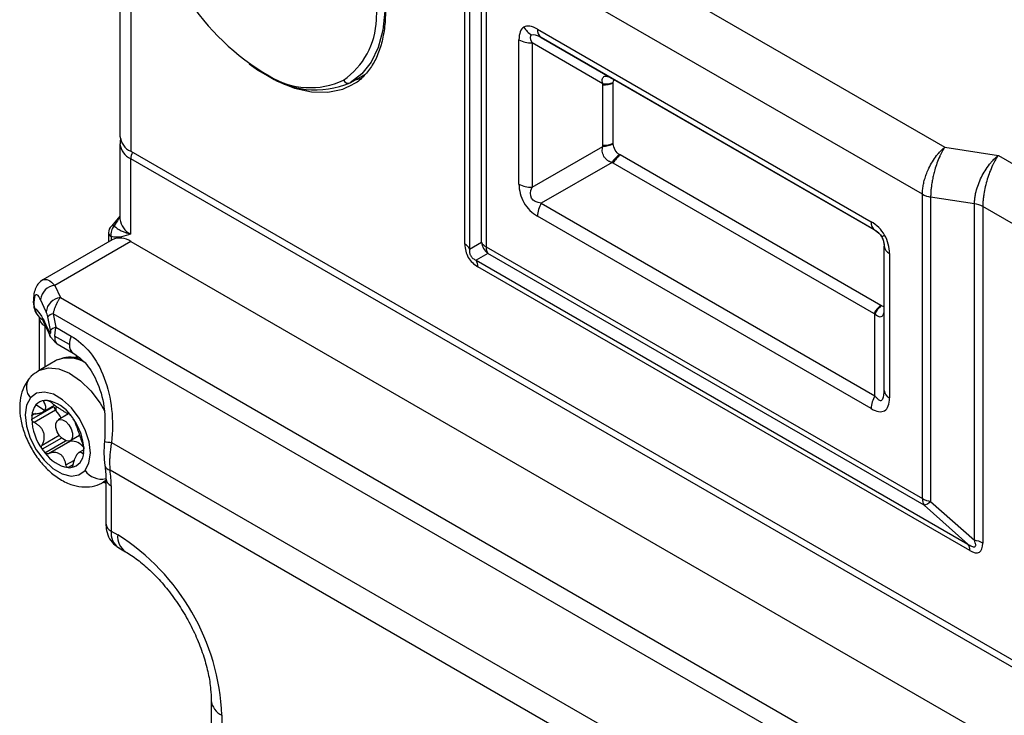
# Model space of a CAD drawing. Header units: millimetres. Extents: x 0 to 838, y 0 to 648.
# Tile 55 of 59: x 691 to 745, y 510 to 547. Entities that reach past the tile are written whole.
import ezdxf

# ---------------------------------------------------------------- set-up
doc = ezdxf.new("R2010")
doc.units = ezdxf.units.MM
doc.header["$LTSCALE"] = 3

msp = doc.modelspace()

# ---------------------------------------------------------------- linework, layer by layer
for p, q in [((696.756196, 564.803939), (696.756196, 541.124255)), ((697.341982, 563.987531), (697.341982, 540.307847)), ((718.227017, 553.972143), (741.510772, 540.530717)), ((715.46794, 535.260866), (715.46794, 553.523638)), ((715.726759, 553.264847), (715.726759, 535.002075)), ((716.364515, 535.370527), (716.364515, 551.890822)), ((740.286027, 537.971849), (716.623334, 551.632031)), ((716.623334, 551.632031), (716.623334, 535.111736)), ((719.403714, 546.935703), (737.505648, 536.485679)), ((737.712754, 536.027858), (719.610821, 546.477881)), ((719.610821, 546.477881), (723.452585, 544.259718)), ((718.403714, 538.519436), (718.403714, 546.358227)), ((722.952585, 543.97098), (719.110821, 546.189144)), ((719.110821, 546.189144), (719.110821, 538.350352)), ((709.245893, 544.022532), (710.072511, 544.499729)), ((722.949298, 540.636666), (722.949298, 543.902829)), ((723.509959, 544.226597), (737.652094, 536.062516)), ((723.518768, 540.739416), (723.518768, 544.005579)), ((696.756196, 540.715985), (696.756196, 536.633281)), ((719.110821, 538.350352), (722.952585, 540.568516)), ((697.341982, 540.307847), (761.6887, 503.161278)), ((738.025823, 531.943276), (723.883687, 540.107357)), ((741.510772, 540.530717), (744.40855, 540.082477)), ((744.40855, 540.082477), (746.13235, 539.087349)), ((697.341982, 535.816873), (697.341982, 539.899577)), ((761.6887, 502.753008), (697.341982, 539.899577)), ((723.452585, 539.70249), (719.610821, 537.484326)), ((737.652094, 531.501493), (723.509959, 539.665574)), ((740.286027, 521.451554), (740.286027, 537.971849)), ((719.610821, 537.484326), (737.712754, 527.034303)), ((743.114455, 537.454267), (740.734315, 537.822436)), ((740.734315, 537.822436), (740.734315, 521.302141)), ((743.114455, 519.191494), (743.114455, 537.454267)), ((743.562742, 537.304854), (743.562742, 519.042081)), ((748.910525, 534.217645), (743.562742, 537.304854)), ((696.756196, 536.781706), (696.296222, 536.245352)), ((737.505648, 526.337361), (719.403714, 536.787385)), ((696.134876, 535.877549), (696.134876, 535.388011)), ((737.712754, 536.027497), (737.712754, 536.027858)), ((696.342064, 535.507618), (692.565344, 533.327364)), ((697.341982, 535.408602), (693.218885, 533.028389)), ((696.281322, 535.673447), (696.281322, 535.472553)), ((697.341982, 535.408602), (761.6887, 498.262033)), ((715.726759, 535.002075), (716.364515, 535.370527)), ((716.718069, 534.758154), (716.080312, 534.389702)), ((716.623334, 535.111736), (740.286027, 521.451554)), ((740.380762, 521.097972), (716.718069, 534.758154)), ((738.212754, 527.32304), (738.212754, 535.161832)), ((738.505648, 534.753628), (738.505648, 526.914836)), ((716.080312, 534.389702), (742.760901, 518.987326)), ((742.855636, 518.633745), (716.175047, 534.036121)), ((693.218885, 533.028389), (693.525177, 532.368494)), ((692.060255, 532.167964), (692.060255, 532.154582)), ((692.087514, 532.048434), (692.087514, 532.035052)), ((692.752436, 531.595731), (692.446145, 532.255626)), ((693.525177, 532.368494), (756.422507, 496.058638)), ((693.124936, 531.484247), (693.274365, 530.754036)), ((755.598003, 495.419314), (693.124936, 531.484247)), ((692.382184, 531.244483), (692.382184, 528.421704)), ((692.66673, 531.070462), (692.514709, 531.199383)), ((692.991523, 530.590702), (692.842094, 531.320913)), ((737.712754, 527.034303), (737.712754, 531.470269)), ((692.675078, 530.836279), (692.675078, 528.590788)), ((692.748676, 530.793791), (692.675078, 530.836279)), ((692.740712, 530.886104), (692.901865, 530.538904)), ((692.787808, 530.668825), (692.948962, 530.321625)), ((693.274365, 530.754036), (694.105307, 530.274344)), ((694.010573, 529.811385), (693.212448, 530.272132)), ((693.347835, 529.855714), (694.21772, 529.35354)), ((693.258672, 528.92769), (692.339433, 528.397024)), ((691.833059, 527.966919), (691.843239, 527.979381)), ((692.661037, 526.777583), (692.628774, 526.758958)), ((691.967988, 525.76608), (693.170069, 526.460027)), ((693.260736, 526.256054), (692.100398, 525.586205)), ((692.671009, 526.242207), (692.198249, 526.534325)), ((692.565823, 526.156889), (693.212959, 526.530473)), ((692.166068, 526.065166), (691.977328, 525.956209)), ((692.060881, 526.049501), (692.00617, 526.017918)), ((693.967695, 526.046193), (693.410764, 525.724683)), ((692.528731, 524.361542), (693.458591, 524.898339)), ((693.591723, 524.740865), (692.539099, 524.133197)), ((692.681062, 523.944142), (693.809212, 524.59541)), ((694.042195, 524.561126), (692.881857, 523.891277)), ((694.060711, 524.59882), (694.565746, 524.89037)), ((694.120517, 524.649332), (694.561167, 524.903713)), ((694.796012, 524.103319), (694.525744, 523.947297)), ((696.299282, 524.500159), (749.15767, 493.985661)), ((693.829027, 523.284148), (694.281473, 523.54534)), ((694.724223, 523.904353), (694.782588, 523.938047)), ((694.204959, 523.285312), (693.943955, 523.134637)), ((694.095258, 523.135711), (694.148573, 523.166489)), ((748.672047, 492.713061), (696.2165, 522.995004)), ((695.839149, 522.334682), (695.988429, 522.42086)), ((695.988429, 522.437002), (695.856554, 522.344932)), ((695.988429, 522.549245), (695.988429, 520.099623)), ((695.881928, 522.359378), (695.988429, 522.297896)), ((696.281322, 522.141041), (696.281322, 519.691419)), ((742.760901, 518.987326), (740.380762, 521.097972)), ((740.734315, 521.302141), (743.114455, 519.191494)), ((696.281322, 519.691419), (696.634876, 519.487317)), ((696.695617, 518.775729), (697.049171, 518.571627)), ((701.705944, 510.505766), (701.705944, 498.257654)), ((702.29173, 509.689358), (702.29173, 497.441246))]:
    msp.add_line(p, q)
at = {"flags": 128}
for points in [[(710.920189, 550.194624), (711.090105, 549.044018), (711.126065, 547.913468), (711.018386, 546.872046), (710.769472, 545.943015), (710.384885, 545.147129), (709.873216, 544.502165), (709.245893, 544.022532)], [(703.767374, 545.056684), (704.277814, 544.694474), (705.255394, 544.130129), (706.222055, 543.740337), (707.156203, 543.533806), (708.036973, 543.515148), (708.844687, 543.684781), (709.412789, 543.945796)], [(709.822342, 544.246469), (709.810677, 544.242436), (709.452624, 544.141875)], [(692.087514, 532.035052), (692.067099, 532.094301), (692.060255, 532.154582)], [(692.087514, 532.048434), (692.067099, 532.107683), (692.060257, 532.16699)], [(692.787808, 530.668825), (692.75556, 530.760961), (692.740712, 530.886104)], [(692.948962, 530.321625), (692.916713, 530.413761), (692.901865, 530.538904)], [(693.013307, 530.218202), (692.960687, 530.298021), (692.948962, 530.321625)], [(693.376378, 528.987059), (693.320789, 528.96109), (693.258672, 528.92769)], [(694.2947, 529.137065), (694.354456, 529.143815), (694.497606, 529.148992)], [(692.322029, 528.386775), (692.401551, 528.430424), (692.883783, 528.55771), (693.436076, 528.499497), (694.02633, 528.259168), (694.620244, 527.85069), (695.183301, 527.297802), (695.682778, 526.632637), (695.925467, 526.222013)], [(694.862104, 522.986804), (695.074556, 523.390854), (695.149902, 523.921836), (695.082037, 524.536733), (694.876461, 525.185731), (694.549827, 525.81625), (694.128598, 526.377211), (693.646899, 526.823168), (693.143755, 527.117991), (692.659926, 527.237796), (692.23461, 527.172878), (691.902265, 526.928494)], [(691.902265, 526.928494), (691.689813, 526.524445), (691.614467, 525.993463), (691.682332, 525.378566), (691.887908, 524.729568), (692.214542, 524.099049), (692.635771, 523.538088), (693.11747, 523.092131), (693.620614, 522.797308), (694.104443, 522.677502), (694.529759, 522.742421), (694.862104, 522.986804)], [(694.120517, 524.649332), (693.995026, 524.573836), (693.830061, 524.587845), (693.650736, 524.689226), (693.484352, 524.862545), (693.356239, 525.081415), (693.285901, 525.312516), (693.284047, 525.520664), (693.350959, 525.674171)], [(693.350959, 525.674171), (693.47645, 525.749667), (693.641415, 525.735658), (693.82074, 525.634277), (693.987124, 525.460958), (694.115237, 525.242088), (694.185575, 525.010987), (694.187429, 524.802839), (694.120517, 524.649332)]]:
    msp.add_lwpolyline(points, dxfattribs=at)
for centre, radius, start, end in [((698.091391, 548.020534), 12.593065, 357.4047561, 66.9896315), ((711.593811, 555.937245), 13.366762, 186.2371944, 239.7014365), ((706.431463, 547.623167), 4.243599, 305.3016949, 357.6656146), ((719.679462, 547.622411), 1.159563, 209.643512, 239.4515506), ((719.904374, 546.886433), 0.503078, 174.379621, 234.3019615), ((719.08201, 547.631759), 1.442903, 241.9597609, 271.1440967), ((707.372936, 548.414531), 4.774685, 234.3177247, 293.0957067), ((707.085551, 548.007524), 4.247108, 238.2426413, 295.0491923), ((709.134921, 544.276018), 0.276712, 204.8162992, 293.6430708), ((722.963095, 545.45582), 1.553052, 269.491007, 290.9647793), ((723.065645, 545.468777), 1.502058, 265.6832673, 287.5828408), ((697.75711, 541.224068), 1.005879, 185.6947993, 245.6253417), ((697.760177, 540.81942), 1.010445, 186.5346393, 245.551748), ((722.963095, 542.189657), 1.553052, 269.491007, 290.9647793), ((722.86018, 542.1719), 1.606045, 273.298383, 294.2335801), ((698.071063, 539.872541), 0.729582, 149.0221591, 177.8763805), ((724.794705, 538.820951), 1.605739, 125.7629915, 146.7020673), ((724.861528, 538.901178), 1.552753, 129.0314523, 150.5091674), ((719.08201, 539.792967), 1.442903, 241.9597609, 271.1440967), ((740.914996, 539.111749), 1.301911, 241.1111612, 262.022666), ((720.845679, 536.738126), 1.442806, 148.8562722, 178.0435014), ((742.933774, 536.164954), 1.301911, 61.1111612, 82.022666), ((697.75711, 536.733093), 1.005879, 185.6947993, 245.6253417), ((738.006307, 536.436409), 0.503078, 174.379621, 234.3019615), ((696.634876, 535.877549), 0.5, 132.3452705, 180), ((696.385104, 535.902503), 0.25147, 185.6947993, 245.6253417), ((696.925811, 535.805744), 0.657927, 136.8849197, 191.6001768), ((696.378925, 536.125042), 0.146404, 62.9361542, 123.5195054), ((901.44399, 253.024823), 326.453499, 119.99585399, 120.02806451), ((696.757635, 534.605909), 0.992864, 53.9459813, 114.7435603), ((715.183232, 534.717308), 0.613607, 27.651121, 62.3550875), ((716.908042, 535.655294), 0.613607, 207.651121, 242.3550875), ((717.374111, 535.545169), 1.024589, 189.8140227, 230.1859774), ((717.23656, 535.086554), 0.613742, 177.6485238, 212.3492041), ((738.713211, 535.211739), 0.502939, 185.6947993, 245.6253417), ((715.561821, 534.061302), 0.613742, 357.6485238, 32.3492041), ((693.310065, 532.164471), 0.868716, 96.024798, 173.9768652), ((693.616356, 531.504576), 0.868716, 96.024798, 173.9768652), ((692.907906, 531.856239), 0.765548, 186.504285, 239.0950755), ((693.302665, 530.849915), 0.658761, 105.6519679, 134.3587838), ((739.003664, 530.737097), 1.552753, 129.0314523, 150.5091674), ((739.066147, 530.81941), 1.501762, 132.4130632, 154.3166548), ((692.882693, 531.29445), 0.503016, 185.7231837, 245.6228675), ((693.452095, 530.119704), 0.658761, 105.6519679, 134.3587838), ((695.312206, 529.786207), 1.301876, 157.9788378, 178.8918469), ((694.511777, 529.762213), 0.503611, 174.3968348, 234.1046548), ((693.958808, 527.312773), 1.772697, 57.6824954, 109.1811374), ((692.516686, 527.490961), 0.832996, 145.1534295, 222.4722546), ((738.713211, 527.372947), 0.502939, 185.6947993, 245.6253417), ((692.727161, 526.093522), 0.688517, 94.8364419, 140.1916731), ((692.75092, 525.912595), 0.870844, 85.4228625, 95.3904487), ((692.460692, 524.829605), 1.983941, 35.1273702, 79.5535199), ((738.947613, 526.288102), 1.442806, 148.8562722, 178.0435014), ((693.039449, 525.881602), 1.064738, 142.1905765, 175.9819029), ((693.482439, 526.476739), 0.312816, 183.0623883, 224.8682151), ((692.206303, 525.22371), 1.475656, 43.0586001, 44.3935117), ((695.101731, 526.405434), 1.825564, 177.7059644, 185.4764232), ((692.047958, 525.086842), 1.684818, 25.6079184, 42.7829243), ((693.699734, 525.776297), 1.731777, 174.0368378, 180.3380202), ((694.973394, 525.900923), 3.00843, 182.5689604, 215.9862398), ((691.503804, 523.886364), 3.316655, 34.8605663, 38.9456626), ((691.790975, 524.014375), 3.00843, 2.5689604, 35.9862398), ((694.014213, 524.658062), 0.100894, 241.4045384, 286.1012806), ((694.159318, 524.232714), 0.348672, 106.1351691, 109.6280862), ((694.113301, 523.719749), 0.849428, 36.6929491, 93.4340482), ((696.523863, 527.471168), 2.979485, 258.2596131, 265.6771858), ((695.260565, 526.028935), 3.316655, 214.8605663, 218.9456626), ((693.064635, 524.139002), 1.731777, 354.0368378, 0.3380202), ((694.303677, 525.085693), 1.983941, 215.1273702, 259.5535199), ((693.968321, 523.944659), 0.818846, 278.9179146, 1.0097671), ((694.013449, 524.002704), 0.870844, 265.4228625, 275.3904487), ((695.764352, 523.60729), 1.095012, 214.5167351, 281.8081169), ((696.292889, 523.360034), 0.372938, 195.9067118, 258.1803141), ((690.379854, 522.122513), 5.901497, 0.179883, 8.5018976), ((696.489052, 522.599348), 0.503186, 185.7864251, 245.6173516), ((740.899253, 521.426372), 0.613742, 177.6485238, 212.3492041), ((740.914996, 522.591453), 1.301911, 241.1111612, 262.022666), ((740.158374, 521.89128), 0.82389, 285.6597784, 314.3509734), ((696.488886, 520.149529), 0.502939, 185.6947993, 245.6253417), ((697.232693, 519.570291), 0.959051, 172.7441704, 235.9436492), ((697.638114, 519.389124), 1.008032, 174.4099222, 233.9549832), ((690.061908, 509.16044), 12.241254, 2.476398, 57.5236021), ((742.933774, 517.902182), 1.301911, 61.1111612, 82.022666), ((742.24241, 518.658926), 0.613742, 357.6485238, 32.3492041), ((702.707962, 510.606884), 1.007523, 185.9990949, 245.5987692)]:
    msp.add_arc(centre, radius, start, end)
for points, knots in [([(711.160895, 547.964194), (711.157549, 547.787233), (711.14782, 547.272604), (711.040341, 546.48717), (710.803769, 545.660971), (710.461745, 544.955843), (710.01317, 544.397502), (709.658659, 544.064296), (709.42809, 543.961284), (709.405812, 543.951331)], [0, 0, 0, 0, 0.092174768, 0.268056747, 0.443905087, 0.620290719, 0.798541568, 0.980534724, 1, 1, 1, 1]), ([(718.671663, 547.048889), (718.58539, 546.999068), (718.517295, 546.91431), (718.42643, 546.680099), (718.403714, 546.530783), (718.403714, 546.358227)], [0, 0, 0, 0, 0.5, 0.5, 1, 1, 1, 1]), ([(719.403714, 546.935703), (719.254285, 547.021966), (719.113624, 547.076937), (718.865377, 547.115319), (718.757936, 547.098709), (718.671663, 547.048889)], [0, 0, 0, 0, 0.5, 0.5, 1, 1, 1, 1]), ([(722.952585, 543.97098), (722.946313, 543.99222), (722.934014, 544.033869), (722.923679, 544.094118), (722.91982, 544.15048), (722.923869, 544.222417), (722.947468, 544.301444), (723.009811, 544.364872), (723.099799, 544.388905), (723.208534, 544.373122), (723.327882, 544.328413), (723.410093, 544.283125), (723.452585, 544.259718)], [0, 0, 0, 0, 0.06608126, 0.129575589, 0.190957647, 0.250752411, 0.378710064, 0.500807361, 0.622673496, 0.750505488, 0.871046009, 1, 1, 1, 1]), ([(723.518768, 544.005579), (723.518768, 544.008219), (723.518781, 544.010851), (723.518807, 544.013475), (723.518833, 544.0161), (723.518872, 544.018717), (723.518924, 544.021325), (723.519029, 544.026546), (723.519185, 544.031736), (723.519393, 544.036893)], [0, 0, 0, 0, 0.0000096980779, 0.0000096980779, 0.0000096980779, 0.00001939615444, 0.00001939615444, 0.00001939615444, 0.00003880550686, 0.00003880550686, 0.00003880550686, 0.00003880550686]), ([(723.519393, 544.036893), (723.522761, 544.084589), (723.527224, 544.147801), (723.558859, 544.1827), (723.566624, 544.191267)], [0, 0, 0, 0, 0.754531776, 1, 1, 1, 1]), ([(696.808584, 540.981296), (696.791992, 540.945399), (696.75104, 540.856794), (696.768874, 540.760009), (696.779482, 540.702436)], [0, 0, 0, 0, 0.40514414, 1, 1, 1, 1]), ([(723.452585, 539.70249), (723.430797, 539.707826), (723.388074, 539.718288), (723.326016, 539.74218), (723.267092, 539.771741), (723.189845, 539.821013), (723.098857, 539.90079), (723.009108, 540.024594), (722.947016, 540.164353), (722.919387, 540.305865), (722.919677, 540.443514), (722.941372, 540.525922), (722.952585, 540.568516)], [0, 0, 0, 0, 0.06608126, 0.129575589, 0.190957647, 0.250752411, 0.378710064, 0.500807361, 0.622673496, 0.750505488, 0.871046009, 1, 1, 1, 1]), ([(723.519393, 540.70738), (723.519185, 540.712774), (723.519029, 540.718141), (723.518925, 540.72348), (723.518872, 540.72615), (723.518833, 540.728814), (723.518807, 540.73147), (723.518781, 540.734126), (723.518768, 540.736775), (723.518768, 540.739416)], [0, 0, 0, 0, 0.00001939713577, 0.00001939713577, 0.00001939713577, 0.00002909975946, 0.00002909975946, 0.00002909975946, 0.00003880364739, 0.00003880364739, 0.00003880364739, 0.00003880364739]), ([(723.856257, 540.123914), (723.767956, 540.179536), (723.681891, 540.267604), (723.557047, 540.483498), (723.523423, 540.60301), (723.519393, 540.70738)], [0, 0, 0, 0, 0.5, 0.5, 1, 1, 1, 1]), ([(723.883687, 540.107357), (723.881401, 540.108677), (723.879115, 540.110012), (723.876829, 540.111361), (723.874544, 540.112711), (723.872258, 540.114076), (723.869973, 540.115455), (723.8654, 540.118216), (723.860827, 540.121036), (723.856257, 540.123914)], [0, 0, 0, 0, 0.0000096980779, 0.0000096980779, 0.0000096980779, 0.00001939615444, 0.00001939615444, 0.00001939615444, 0.00003880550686, 0.00003880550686, 0.00003880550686, 0.00003880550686]), ([(740.286027, 537.971849), (740.286565, 538.009194), (740.287647, 538.084278), (740.296477, 538.202472), (740.310775, 538.324898), (740.331185, 538.451455), (740.357658, 538.581481), (740.39028, 538.714413), (740.42905, 538.8496), (740.473934, 538.986364), (740.524844, 539.12398), (740.581656, 539.261701), (740.676903, 539.470491), (740.830006, 539.754486), (741.014343, 540.022935), (741.183599, 540.227503), (741.33421, 540.387087), (741.448152, 540.479777), (741.510772, 540.530717)], [0, 0, 0, 0, 0.043021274, 0.086497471, 0.130432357, 0.174829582, 0.219692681, 0.265025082, 0.310830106, 0.357110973, 0.403870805, 0.451112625, 0.49883937, 0.622092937, 0.75904588, 0.821672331, 0.901995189, 1, 1, 1, 1]), ([(741.510772, 540.530717), (741.4929, 540.505209), (741.45847, 540.456071), (741.409063, 540.376604), (741.363924, 540.298558), (741.323089, 540.222889), (741.286544, 540.15108), (741.254238, 540.084213), (741.182282, 539.928163), (741.079343, 539.671379), (740.969674, 539.330208), (740.890549, 539.029221), (740.833256, 538.765634), (740.788732, 538.50901), (740.757379, 538.263999), (740.737918, 538.032657), (740.735508, 537.892059), (740.734315, 537.822436)], [0, 0, 0, 0, 0.044204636, 0.085156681, 0.122855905, 0.157302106, 0.188495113, 0.216434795, 0.241121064, 0.378075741, 0.501357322, 0.588444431, 0.673913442, 0.757783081, 0.840073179, 0.920804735, 1, 1, 1, 1]), ([(743.114455, 537.454267), (743.11494, 537.488497), (743.115914, 537.557118), (743.123772, 537.664755), (743.136325, 537.775629), (743.154039, 537.889692), (743.176792, 538.006435), (743.224561, 538.210933), (743.319461, 538.514507), (743.484006, 538.897104), (743.690938, 539.269626), (743.884487, 539.547606), (744.063519, 539.760883), (744.222607, 539.92893), (744.342563, 540.027987), (744.40855, 540.082477)], [0, 0, 0, 0, 0.038138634, 0.076456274, 0.114976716, 0.153723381, 0.192719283, 0.231986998, 0.35627618, 0.488120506, 0.612252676, 0.751808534, 0.816108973, 0.89884246, 1, 1, 1, 1]), ([(744.40855, 540.082477), (744.389057, 540.055389), (744.351517, 540.003224), (744.297485, 539.919433), (744.248206, 539.837406), (744.203744, 539.758089), (744.164066, 539.682969), (744.129062, 539.613152), (744.051209, 539.451293), (743.939069, 539.186956), (743.804456, 538.790323), (743.696516, 538.388856), (743.62654, 538.032764), (743.587183, 537.744601), (743.566536, 537.514403), (743.564002, 537.374459), (743.562742, 537.304854)], [0, 0, 0, 0, 0.045638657, 0.08788905, 0.12675115, 0.162225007, 0.194310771, 0.223008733, 0.248319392, 0.387862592, 0.512008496, 0.643840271, 0.768143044, 0.846357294, 0.923581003, 1, 1, 1, 1]), ([(718.403714, 538.519436), (718.403714, 538.35276), (718.424876, 538.180312), (718.514164, 537.840884), (718.582347, 537.674107), (718.76098, 537.364706), (718.871319, 537.222274), (719.120619, 536.975249), (719.259376, 536.870709), (719.403714, 536.787385)], [0, 0, 0, 0, 0.25, 0.25, 0.5, 0.5, 0.75, 0.75, 1, 1, 1, 1]), ([(719.610821, 537.484326), (719.358133, 537.513492), (719.177361, 537.609866), (719.002828, 537.912166), (719.009746, 538.116916), (719.110821, 538.350352)], [0, 0, 0, 0, 0.5, 0.5, 1, 1, 1, 1]), ([(696.752741, 536.741486), (696.727661, 536.706061), (696.61099, 536.541265), (696.5183, 536.381128), (696.445536, 536.255415)], [0, 0, 0, 0, 0.214963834, 1, 1, 1, 1]), ([(738.237698, 535.753657), (738.151425, 535.903086), (738.043984, 536.043745), (737.795738, 536.291982), (737.655077, 536.399415), (737.505648, 536.485679)], [0, 0, 0, 0, 0.5, 0.5, 1, 1, 1, 1]), ([(697.341982, 535.816873), (697.179737, 535.757561), (697.017377, 535.698049), (696.667828, 535.631413), (696.484095, 535.624133), (696.281322, 535.673447)], [0, 0, 0, 0, 0.5, 0.5, 1, 1, 1, 1]), ([(696.445536, 536.255415), (696.471771, 536.231984), (696.526699, 536.182926), (696.614605, 536.116833), (696.715013, 536.051766), (696.847485, 535.980598), (697.043191, 535.893493), (697.231572, 535.845186), (697.341982, 535.816873)], [0, 0, 0, 0, 0.109868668, 0.230032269, 0.360211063, 0.500319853, 0.707134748, 1, 1, 1, 1]), ([(737.712754, 536.027497), (737.728012, 536.018392), (737.75793, 536.000537), (737.804936, 535.967955), (737.851814, 535.931441), (737.916133, 535.874706), (737.996365, 535.78872), (738.082459, 535.662806), (738.148258, 535.525187), (738.18895, 535.391215), (738.209898, 535.265828), (738.211781, 535.19703), (738.212754, 535.161472)], [0, 0, 0, 0, 0.06608126, 0.129575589, 0.190957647, 0.250752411, 0.378710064, 0.500807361, 0.622673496, 0.750505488, 0.871046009, 1, 1, 1, 1]), ([(738.505648, 534.753628), (738.505648, 534.926183), (738.482932, 535.101727), (738.392067, 535.440848), (738.323971, 535.604228), (738.237698, 535.753657)], [0, 0, 0, 0, 0.5, 0.5, 1, 1, 1, 1]), ([(715.46794, 535.260866), (715.46794, 535.006264), (715.528832, 534.760751), (715.772399, 534.33888), (715.954567, 534.163401), (716.175047, 534.036121)], [0, 0, 0, 0, 0.5, 0.5, 1, 1, 1, 1]), ([(715.726759, 535.002075), (715.723585, 534.97479), (715.717725, 534.924398), (715.719736, 534.844349), (715.731139, 534.768689), (715.752786, 534.696437), (715.788169, 534.621934), (715.841825, 534.547703), (715.911401, 534.482651), (715.993267, 534.427838), (716.049326, 534.403278), (716.080312, 534.389702)], [0, 0, 0, 0, 0.135330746, 0.249941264, 0.346066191, 0.4274769, 0.500268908, 0.592055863, 0.699983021, 0.834170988, 1, 1, 1, 1]), ([(692.565349, 533.327367), (692.490429, 533.273551), (692.32835, 533.157125), (692.175577, 532.897255), (692.076363, 532.569353), (692.065715, 532.303112), (692.060258, 532.166676)], [0, 0, 0, 0, 0.2095394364, 0.4533135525, 0.7198494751, 1, 1, 1, 1]), ([(692.565348, 533.327335), (692.665516, 533.350167), (692.859597, 533.394407), (693.101723, 533.147745), (693.218885, 533.028389)], [0, 0, 0, 0, 0.516113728, 1, 1, 1, 1]), ([(692.068569, 532.107148), (692.068672, 532.065822), (692.068892, 531.97781), (692.092364, 531.81117), (692.15097, 531.623762), (692.236441, 531.449274), (692.318681, 531.373504), (692.35155, 531.343221)], [0, 0, 0, 0, 0.147437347, 0.313994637, 0.591966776, 0.836921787, 1, 1, 1, 1]), ([(692.446145, 532.255626), (692.40388, 532.346684), (692.358281, 532.423879), (692.269988, 532.5186), (692.227568, 532.535214), (692.157541, 532.494757), (692.130171, 532.437824), (692.095217, 532.271899), (692.087514, 532.16391), (692.087514, 532.048434)], [0, 0, 0, 0, 0.25, 0.25, 0.5, 0.5, 0.75, 0.75, 1, 1, 1, 1]), ([(692.087514, 532.035052), (692.087514, 532.010442), (692.088526, 531.983597), (692.093404, 531.926782), (692.097429, 531.895771), (692.109324, 531.838476), (692.117269, 531.813389), (692.132776, 531.781485), (692.14033, 531.773235), (692.147286, 531.769519)], [0, 0, 0, 0, 0.25, 0.25, 0.5, 0.5, 0.75, 0.75, 1, 1, 1, 1]), ([(693.525177, 532.368494), (693.510406, 532.350249), (693.481958, 532.31511), (693.441127, 532.256326), (693.40417, 532.197679), (693.371177, 532.140119), (693.342101, 532.085082), (693.316794, 532.033607), (693.27651, 531.946857), (693.224421, 531.820027), (693.167065, 531.65039), (693.138651, 531.538333), (693.124936, 531.484247)], [0, 0, 0, 0, 0.0929215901, 0.1789624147, 0.2581227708, 0.3304033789, 0.3958055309, 0.4543313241, 0.5059840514, 0.681861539, 0.8464480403, 1, 1, 1, 1]), ([(692.147286, 531.769519), (692.222174, 531.729512), (692.315696, 531.630416), (692.521608, 531.323882), (692.633358, 531.117393), (692.740712, 530.886104)], [0, 0, 0, 0, 0.5, 0.5, 1, 1, 1, 1]), ([(692.842094, 531.320913), (692.833466, 531.363071), (692.820216, 531.413237), (692.788184, 531.51142), (692.769691, 531.558556), (692.752436, 531.595731)], [0, 0, 0, 0, 0.5, 0.5, 1, 1, 1, 1]), ([(738.197331, 531.607639), (738.195155, 531.568711), (738.190351, 531.482727), (738.146909, 531.388982), (738.081926, 531.322199), (737.995619, 531.301065), (737.865698, 531.329946), (737.77357, 531.414473), (737.712754, 531.470269)], [0, 0, 0, 0, 0.123970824, 0.273825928, 0.416817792, 0.559538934, 0.709246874, 1, 1, 1, 1]), ([(738.053252, 531.928163), (738.048685, 531.93056), (738.044115, 531.933018), (738.039545, 531.935536), (738.037258, 531.936795), (738.034971, 531.93807), (738.032684, 531.93936), (738.030397, 531.940651), (738.02811, 531.941956), (738.025823, 531.943276)], [0, 0, 0, 0, 0.00001939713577, 0.00001939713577, 0.00001939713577, 0.00002909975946, 0.00002909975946, 0.00002909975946, 0.00003880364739, 0.00003880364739, 0.00003880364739, 0.00003880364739]), ([(738.212754, 531.886466), (738.211103, 531.885963), (738.180361, 531.876591), (738.12281, 531.89574), (738.069939, 531.920385), (738.053252, 531.928163)], [0, 0, 0, 0, 0.037400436, 0.696184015, 1, 1, 1, 1]), ([(692.581665, 531.131051), (692.58146, 531.13104), (692.561902, 531.130017), (692.616874, 531.038154), (692.715805, 530.824445), (692.790074, 530.664011)], [0, 0, 0, 0, 0.002629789, 0.251260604, 1, 1, 1, 1]), ([(692.901865, 530.538904), (692.916808, 530.50671), (692.933873, 530.475258), (692.966412, 530.432212), (692.981561, 530.421638), (693.001485, 530.433149), (693.006024, 530.455098), (693.004609, 530.516125), (692.998994, 530.554191), (692.991523, 530.590702)], [0, 0, 0, 0, 0.25, 0.25, 0.5, 0.5, 0.75, 0.75, 1, 1, 1, 1]), ([(693.274365, 530.754036), (693.267817, 530.724992), (693.254796, 530.667242), (693.239381, 530.582018), (693.227226, 530.499258), (693.218706, 530.41966), (693.213416, 530.343385), (693.21277, 530.295813), (693.212448, 530.272132)], [0, 0, 0, 0, 0.171196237, 0.34040305, 0.507750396, 0.67337261, 0.837408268, 1, 1, 1, 1]), ([(693.012591, 530.219095), (693.050529, 530.16762), (693.121407, 530.071451), (693.230853, 529.960149), (693.310657, 529.883258), (693.335421, 529.86507), (693.347917, 529.855892)], [0, 0, 0, 0, 0.287273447, 0.53670627, 0.766207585, 1, 1, 1, 1]), ([(693.212448, 530.272132), (693.214021, 530.22289), (693.217218, 530.122787), (693.242871, 529.999655), (693.287772, 529.912953), (693.321991, 529.854983), (693.347831, 529.855728), (693.347842, 529.855729)], [0, 0, 0, 0, 0.237342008, 0.482488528, 0.736388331, 0.99989547, 1, 1, 1, 1]), ([(694.105307, 530.274344), (694.470931, 530.063274), (694.822836, 529.764332), (695.441553, 528.995885), (695.707448, 528.526462), (696.108016, 527.472234), (696.242253, 526.888574), (696.369522, 525.693705), (696.36297, 525.083735), (696.299282, 524.500159)], [0, 0, 0, 0, 0.25, 0.25, 0.5, 0.5, 0.75, 0.75, 1, 1, 1, 1]), ([(694.217637, 529.353588), (694.443343, 529.191446), (694.940371, 528.834392), (695.552901, 527.831244), (695.990945, 526.360267), (695.943491, 525.192223), (695.917559, 524.553906)], [0, 0, 0, 0, 0.18435256, 0.405964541, 0.675369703, 1, 1, 1, 1]), ([(694.680766, 528.971194), (694.585392, 529.009018), (694.292629, 529.125125), (693.84614, 529.14634), (693.539085, 529.034154), (693.402743, 528.98434)], [0, 0, 0, 0, 0.21174856, 0.649992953, 1, 1, 1, 1]), ([(692.320039, 528.368671), (692.187516, 528.284947), (692.011993, 528.174056), (691.876842, 528.018161), (691.843733, 527.979969)], [0, 0, 0, 0, 0.7550187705, 1, 1, 1, 1]), ([(691.843733, 527.979969), (691.759252, 527.86497), (691.560875, 527.594928), (691.378186, 527.078987), (691.299285, 526.450019), (691.355738, 525.752006), (691.549019, 525.016416), (691.87024, 524.288466), (692.300509, 523.610326), (692.822425, 523.014382), (693.422006, 522.529979), (694.048934, 522.211662), (694.671786, 522.065474), (695.24209, 522.097566), (695.653423, 522.203726), (695.828182, 522.339454), (695.858544, 522.363036)], [0, 0, 0, 0, 0.052339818, 0.122904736, 0.197070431, 0.276396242, 0.358360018, 0.440293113, 0.522230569, 0.604884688, 0.689085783, 0.775769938, 0.849480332, 0.918736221, 0.98588137, 1, 1, 1, 1]), ([(737.712754, 527.034303), (737.731048, 527.010385), (737.766077, 526.964587), (737.818763, 526.905776), (737.868439, 526.858279), (737.929635, 526.811282), (738.002043, 526.777779), (738.08156, 526.789905), (738.143628, 526.859521), (738.184774, 526.977042), (738.208993, 527.135473), (738.211426, 527.256801), (738.212754, 527.32304)], [0, 0, 0, 0, 0.081177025, 0.155443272, 0.223166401, 0.284831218, 0.399205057, 0.500142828, 0.601058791, 0.71545455, 0.844650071, 1, 1, 1, 1]), ([(692.642469, 526.676675), (692.637902, 526.684781), (692.628784, 526.700964), (692.62247, 526.723301), (692.621397, 526.74346), (692.62633, 526.753823), (692.628774, 526.758958)], [0, 0, 0, 0, 0.2511109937, 0.5013117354, 0.7528719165, 1, 1, 1, 1]), ([(692.671009, 526.242207), (692.678697, 526.252065), (692.694086, 526.271797), (692.711042, 526.303762), (692.725447, 526.342586), (692.734284, 526.389146), (692.733146, 526.460394), (692.71017, 526.55558), (692.665621, 526.635265), (692.642469, 526.676675)], [0, 0, 0, 0, 0.082527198, 0.165206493, 0.249511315, 0.373895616, 0.500263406, 0.740294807, 1, 1, 1, 1]), ([(692.820414, 526.780662), (692.829803, 526.779404), (692.848503, 526.776899), (692.881901, 526.765453), (692.922538, 526.746458), (692.97058, 526.71788), (693.002647, 526.69227), (693.018829, 526.679347)], [0, 0, 0, 0, 0.165832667, 0.330296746, 0.499975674, 0.747666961, 1, 1, 1, 1]), ([(693.018829, 526.679347), (693.044303, 526.658195), (693.094036, 526.616902), (693.170451, 526.557519), (693.245437, 526.501624), (693.34665, 526.429002), (693.474484, 526.341843), (693.619795, 526.24674), (693.744703, 526.168559), (693.842569, 526.112179), (693.918299, 526.07672), (693.949686, 526.073758), (693.965999, 526.072218)], [0, 0, 0, 0, 0.066514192, 0.129854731, 0.190727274, 0.249924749, 0.374585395, 0.499060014, 0.623875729, 0.749418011, 0.869765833, 1, 1, 1, 1]), ([(737.505648, 526.337361), (737.649985, 526.254037), (737.788742, 526.198371), (738.038043, 526.15756), (738.148382, 526.172597), (738.327015, 526.275753), (738.395197, 526.363808), (738.484486, 526.600146), (738.505648, 526.748161), (738.505648, 526.914836)], [0, 0, 0, 0, 0.25, 0.25, 0.5, 0.5, 0.75, 0.75, 1, 1, 1, 1]), ([(692.123633, 526.059142), (692.154416, 526.059599), (692.214509, 526.060491), (692.299085, 526.06984), (692.376725, 526.084386), (692.449489, 526.10462), (692.516984, 526.13049), (692.577918, 526.162809), (692.631039, 526.199487), (692.657753, 526.22804), (692.671009, 526.242207)], [0, 0, 0, 0, 0.133184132, 0.259995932, 0.381855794, 0.500360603, 0.626297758, 0.750308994, 0.876101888, 1, 1, 1, 1]), ([(692.100398, 525.586205), (692.088101, 525.593013), (692.063859, 525.606434), (692.031859, 525.632945), (692.000649, 525.668178), (691.973682, 525.713958), (691.969875, 525.748807), (691.967988, 525.76608)], [0, 0, 0, 0, 0.169581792, 0.334319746, 0.49990866, 0.752124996, 1, 1, 1, 1]), ([(691.977328, 525.956209), (691.979519, 525.967815), (691.983922, 525.991148), (691.998728, 526.008964), (692.00617, 526.017918)], [0, 0, 0, 0, 0.497402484, 1, 1, 1, 1]), ([(692.00617, 526.017918), (692.013362, 526.024249), (692.027931, 526.037073), (692.056567, 526.04966), (692.088482, 526.057866), (692.111929, 526.058717), (692.123633, 526.059142)], [0, 0, 0, 0, 0.24571789, 0.497720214, 0.749289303, 1, 1, 1, 1]), ([(693.965999, 526.072218), (693.969419, 526.071871), (693.97616, 526.071186), (693.99176, 526.062469), (694.014069, 526.045451), (694.044908, 526.016666), (694.070582, 525.986239), (694.083307, 525.971157)], [0, 0, 0, 0, 0.169581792, 0.334319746, 0.49990866, 0.752124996, 1, 1, 1, 1]), ([(694.22527, 525.782101), (694.232997, 525.77072), (694.248386, 525.748051), (694.269442, 525.712957), (694.290356, 525.674342), (694.309387, 525.633675), (694.315859, 525.612592), (694.319125, 525.601952)], [0, 0, 0, 0, 0.165832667, 0.330296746, 0.499975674, 0.747666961, 1, 1, 1, 1]), ([(694.319125, 525.601952), (694.323507, 525.585901), (694.332064, 525.554563), (694.349512, 525.50056), (694.369369, 525.443082), (694.3997, 525.358774), (694.444493, 525.237637), (694.504584, 525.069923), (694.566521, 524.888812), (694.626444, 524.709402), (694.686416, 524.53458), (694.726582, 524.431081), (694.747458, 524.37729)], [0, 0, 0, 0, 0.066514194, 0.129854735, 0.190727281, 0.249924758, 0.374585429, 0.499060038, 0.623875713, 0.749418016, 0.869765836, 1, 1, 1, 1]), ([(692.528731, 524.361542), (692.543592, 524.388703), (692.572603, 524.441728), (692.60603, 524.525101), (692.630904, 524.608402), (692.653215, 524.723099), (692.658181, 524.872961), (692.620789, 525.053779), (692.536786, 525.222151), (692.417263, 525.367155), (692.270314, 525.491766), (692.158507, 525.553908), (692.100398, 525.586205)], [0, 0, 0, 0, 0.066514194, 0.129854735, 0.190727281, 0.249924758, 0.374585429, 0.499060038, 0.623875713, 0.749418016, 0.869765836, 1, 1, 1, 1]), ([(695.917559, 524.553906), (695.90036, 524.329756), (695.865944, 523.881222), (695.911493, 523.46548), (695.934279, 523.257502)], [0, 0, 0, 0, 0.499739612, 1, 1, 1, 1]), ([(692.539099, 524.133197), (692.531863, 524.144862), (692.517451, 524.168095), (692.504692, 524.207979), (692.498824, 524.255279), (692.503612, 524.309697), (692.520307, 524.344154), (692.528731, 524.361542)], [0, 0, 0, 0, 0.165832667, 0.330296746, 0.499975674, 0.747666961, 1, 1, 1, 1]), ([(694.747458, 524.37729), (694.751836, 524.365911), (694.760468, 524.343478), (694.772193, 524.305263), (694.783826, 524.258727), (694.794069, 524.203293), (694.795615, 524.167139), (694.796381, 524.149219)], [0, 0, 0, 0, 0.169581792, 0.334319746, 0.49990866, 0.752124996, 1, 1, 1, 1]), ([(696.299282, 524.500159), (696.288666, 524.442692), (696.267909, 524.330334), (696.243797, 524.165779), (696.22505, 524.009606), (696.211459, 523.862097), (696.199325, 523.680111), (696.19307, 523.46573), (696.197319, 523.222257), (696.210163, 523.070076), (696.2165, 522.995004)], [0, 0, 0, 0, 0.110244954, 0.215547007, 0.315911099, 0.411342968, 0.501849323, 0.672327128, 0.838355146, 1, 1, 1, 1]), ([(692.881857, 523.891277), (692.870519, 523.887053), (692.848167, 523.878726), (692.812292, 523.875739), (692.770405, 523.881455), (692.722842, 523.900585), (692.694908, 523.929707), (692.681062, 523.944142)], [0, 0, 0, 0, 0.169581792, 0.334319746, 0.49990866, 0.752124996, 1, 1, 1, 1]), ([(693.829027, 523.284148), (693.822796, 523.316408), (693.810631, 523.379389), (693.785092, 523.468142), (693.754836, 523.549859), (693.706265, 523.652871), (693.62819, 523.768755), (693.505578, 523.876962), (693.358603, 523.942404), (693.201138, 523.964378), (693.03843, 523.949626), (692.935403, 523.911231), (692.881857, 523.891277)], [0, 0, 0, 0, 0.066514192, 0.129854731, 0.190727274, 0.249924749, 0.374585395, 0.499060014, 0.623875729, 0.749418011, 0.869765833, 1, 1, 1, 1]), ([(694.446913, 523.877193), (694.438774, 523.867076), (694.422482, 523.846822), (694.398107, 523.810575), (694.37013, 523.763915), (694.338765, 523.70435), (694.295797, 523.60764), (694.246344, 523.470642), (694.219393, 523.349681), (694.205387, 523.28682)], [0, 0, 0, 0, 0.082527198, 0.165206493, 0.249511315, 0.373895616, 0.500263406, 0.740294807, 1, 1, 1, 1]), ([(694.724223, 523.904353), (694.712727, 523.91503), (694.690285, 523.935874), (694.65668, 523.955949), (694.623846, 523.967269), (694.590446, 523.969759), (694.556088, 523.963018), (694.520261, 523.945195), (694.483789, 523.918128), (694.459143, 523.890769), (694.446913, 523.877193)], [0, 0, 0, 0, 0.133184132, 0.259995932, 0.381855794, 0.500360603, 0.626297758, 0.750308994, 0.876101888, 1, 1, 1, 1]), ([(694.787041, 523.959089), (694.785623, 523.949107), (694.782801, 523.929225), (694.774608, 523.907971), (694.762407, 523.892695), (694.745306, 523.887481), (694.731294, 523.898694), (694.724223, 523.904353)], [0, 0, 0, 0, 0.165832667, 0.330296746, 0.499975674, 0.747666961, 1, 1, 1, 1]), ([(693.943955, 523.134637), (693.935056, 523.136178), (693.917333, 523.139247), (693.892233, 523.155482), (693.866642, 523.183164), (693.842419, 523.225492), (693.833518, 523.264476), (693.829027, 523.284148)], [0, 0, 0, 0, 0.165832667, 0.330296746, 0.499975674, 0.747666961, 1, 1, 1, 1]), ([(694.205387, 523.28682), (694.202386, 523.273502), (694.196471, 523.247248), (694.182459, 523.211898), (694.161993, 523.176729), (694.133036, 523.145252), (694.107778, 523.138873), (694.095258, 523.135711)], [0, 0, 0, 0, 0.169581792, 0.334319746, 0.49990866, 0.752124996, 1, 1, 1, 1]), ([(695.934178, 523.258186), (695.950616, 523.130051), (695.982207, 522.883797), (695.986412, 522.657698), (695.988429, 522.549245)], [0, 0, 0, 0, 0.520332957, 1, 1, 1, 1]), ([(695.988429, 520.099623), (695.995612, 519.972326), (696.011866, 519.684292), (696.176395, 519.27245), (696.419662, 518.943235), (696.629862, 518.833465), (696.701201, 518.796211)], [0, 0, 0, 0, 0.242910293, 0.549631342, 0.847151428, 1, 1, 1, 1]), ([(742.760901, 518.987326), (742.796417, 518.963158), (742.862011, 518.918522), (742.954348, 518.867537), (743.031747, 518.836021), (743.094481, 518.824802), (743.145535, 518.836187), (743.177028, 518.879967), (743.181089, 518.957968), (743.160333, 519.06449), (743.130786, 519.146284), (743.114455, 519.191494)], [0, 0, 0, 0, 0.135330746, 0.249941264, 0.346066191, 0.4274769, 0.500268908, 0.592055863, 0.699983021, 0.834170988, 1, 1, 1, 1]), ([(742.855636, 518.633745), (743.076115, 518.506465), (743.258283, 518.471617), (743.50185, 518.612271), (743.562742, 518.78748), (743.562742, 519.042081)], [0, 0, 0, 0, 0.5, 0.5, 1, 1, 1, 1]), ([(697.049171, 518.571627), (697.159893, 518.504692), (697.483412, 518.309115), (698.046644, 517.88039), (698.717258, 517.250888), (699.368157, 516.505713), (699.973966, 515.667669), (700.512784, 514.761703), (700.965509, 513.818045), (701.318393, 512.868607), (701.560435, 511.950007), (701.687143, 511.150507), (701.700261, 510.700639), (701.705944, 510.505766)], [0, 0, 0, 0, 0.049453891, 0.144497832, 0.24067386, 0.338020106, 0.436249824, 0.534988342, 0.633835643, 0.732273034, 0.829884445, 0.926310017, 1, 1, 1, 1])]:
    msp.add_open_spline(points, degree=3, knots=knots)
for points in [[(719.110821, 546.189144), (719.00968, 546.42273), (719.002569, 546.573251), (719.090095, 546.623796)], [(719.090095, 546.623796), (719.177621, 546.67434), (719.35797, 546.623859), (719.610821, 546.477881)], [(722.949298, 543.902829), (722.949298, 543.925555), (722.950395, 543.94829), (722.952585, 543.97098)], [(723.452585, 544.259718), (723.471139, 544.249007), (723.490279, 544.237958), (723.509959, 544.226597)], [(722.952585, 540.568516), (722.950395, 540.591206), (722.949298, 540.61394), (722.949298, 540.636666)], [(723.509959, 539.665574), (723.490279, 539.676935), (723.471139, 539.68925), (723.452585, 539.70249)], [(737.652094, 536.062516), (737.671774, 536.051155), (737.69201, 536.039473), (737.712754, 536.027497)], [(737.712754, 536.027858), (737.864465, 535.940286), (737.991253, 535.813461), (738.07878, 535.661861)], [(738.07878, 535.661861), (738.166306, 535.510261), (738.212754, 535.337031), (738.212754, 535.161832)], [(737.712754, 531.470269), (737.69201, 531.479716), (737.671774, 531.490132), (737.652094, 531.501493)], [(692.628774, 526.758958), (692.636211, 526.770503), (692.649931, 526.777728), (692.669111, 526.779588)]]:
    msp.add_open_spline(points, degree=3)

doc.saveas('drawing.dxf')
